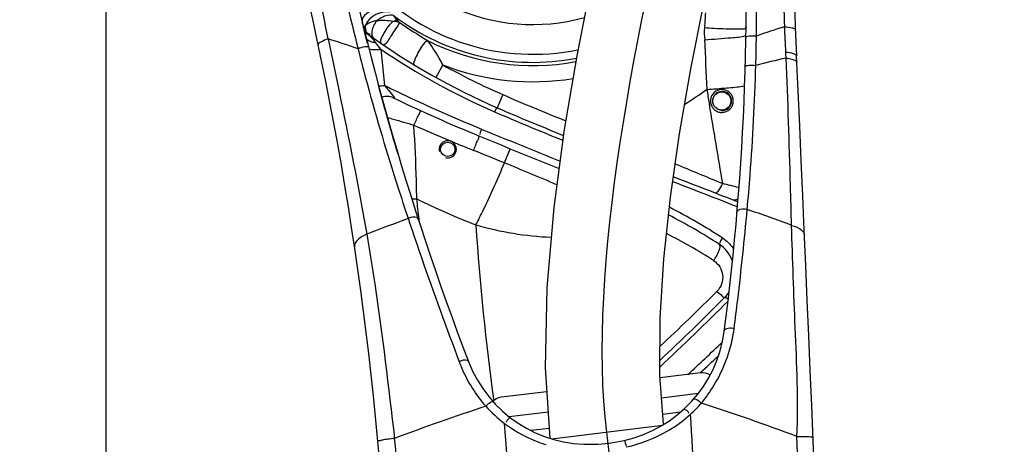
# Model space of a CAD drawing. Header units: millimetres. Extents: x 0 to 11890, y 0 to 8410.
# Tile 97 of 116: x 6624 to 6968, y 5612 to 5760. Entities that reach past the tile are written whole.
import ezdxf

# ---------------------------------------------------------------- set-up
doc = ezdxf.new("R2010")
doc.units = ezdxf.units.MM
doc.header["$LTSCALE"] = 653.95
doc.layers.get('0').update_dxf_attribs({"linetype": 'CONTINUOUS'})
for name, color, linetype in [('08ALL_ASSEM_MEMBER', 7, 'CONTINUOUS'), ('304102000126DXF_CONTINUOUS_LINE', 7, 'CONTINUOUS'), ('304103000201DXF_CONTINUOUS_LINE', 7, 'CONTINUOUS'), ('304105000438DXF_CONTINUOUS_LINE', 7, 'CONTINUOUS'), ('501023000231DXF_CONTINUOUS_LINE', 7, 'CONTINUOUS'), ('JISHUZIL_DXF_BALLOON', 7, 'CONTINUOUS'), ('JISHUZIL_DXF_DIMENSION', 7, 'CONTINUOUS'), ('线缆_DXF_CONTINUOUS_LINE', 7, 'CONTINUOUS')]:
    doc.layers.add(name, color=color, linetype=linetype)
doc.styles.get("Standard").update_dxf_attribs({"font": 'txt', "width": 0.7})
doc.dimstyles.new('DIMSTYLE_1', dxfattribs={"dimtxt": 80, "dimasz": 70, "dimexe": 1.5, "dimexo": 0, "dimgap": 2, "dimtad": 1, "dimdsep": 46, "dimtxsty": 'Standard', "dimblk": '_FILLED', "dimblk1": '_FILLED', "dimblk2": '_FILLED', "dimcen": 0.09, "dimclrt": 5, "dimazin": 2, "dimtp": 0.5, "dimtm": 0.5, "dimtfac": 1, "dimtofl": 0, "dimtmove": 0, "dimatfit": 3, "dimldrblk": '_FILLED', "dimfxl": 0, "dimtolj": 1, "dimarcsym": 0})
doc.dimstyles.new('DIMSTYLE_16', dxfattribs={"dimtxt": 80, "dimasz": 70, "dimexe": 1.5, "dimexo": 0, "dimgap": 2, "dimtad": 0, "dimtih": 1, "dimtoh": 1, "dimdec": 1, "dimdsep": 46, "dimtxsty": 'Standard', "dimblk": '_FILLED', "dimblk1": '_FILLED', "dimblk2": '_FILLED', "dimcen": 0.09, "dimclrt": 5, "dimazin": 2, "dimtp": 1.2, "dimtm": 1.2, "dimtfac": 1, "dimtdec": 0, "dimtofl": 0, "dimtmove": 0, "dimatfit": 3, "dimldrblk": '_FILLED', "dimfxl": 0, "dimtolj": 1, "dimarcsym": 0})
doc.dimstyles.new('DIMSTYLE_17', dxfattribs={"dimtxt": 80, "dimasz": 70, "dimexe": 1.5, "dimexo": 0, "dimgap": 2, "dimtad": 0, "dimtih": 1, "dimtoh": 1, "dimdec": 1, "dimdsep": 46, "dimtxsty": 'Standard', "dimblk": '_FILLED', "dimblk1": '_FILLED', "dimblk2": '_FILLED', "dimcen": 0.09, "dimclrt": 5, "dimazin": 2, "dimtp": 2, "dimtm": 2, "dimtfac": 1, "dimtdec": 0, "dimtofl": 0, "dimtmove": 0, "dimatfit": 3, "dimldrblk": '_FILLED', "dimfxl": 0, "dimtolj": 1, "dimarcsym": 0})
doc.dimstyles.new('DIMSTYLE_18', dxfattribs={"dimtxt": 80, "dimasz": 70, "dimexe": 1.5, "dimexo": 0, "dimgap": 2, "dimtad": 0, "dimtih": 1, "dimtoh": 1, "dimdsep": 46, "dimtxsty": 'Standard', "dimblk": '_FILLED', "dimblk1": '_FILLED', "dimblk2": '_FILLED', "dimcen": 0.09, "dimclrt": 5, "dimazin": 2, "dimtp": 1.2, "dimtm": 1.2, "dimtfac": 1, "dimtdec": 0, "dimtofl": 0, "dimtmove": 0, "dimatfit": 3, "dimldrblk": '_FILLED', "dimfxl": 0, "dimtolj": 1, "dimarcsym": 0})
doc.dimstyles.new('DIMSTYLE_3', dxfattribs={"dimtxt": 80, "dimasz": 70, "dimexe": 1.5, "dimexo": 0, "dimgap": 2, "dimtad": 1, "dimdec": 1, "dimdsep": 46, "dimtxsty": 'Standard', "dimblk": '_FILLED', "dimblk1": '_FILLED', "dimblk2": '_FILLED', "dimcen": 0.09, "dimclrt": 5, "dimazin": 2, "dimtp": 1.2, "dimtm": 1.2, "dimtfac": 1, "dimtdec": 1, "dimtofl": 0, "dimtmove": 0, "dimatfit": 3, "dimldrblk": '_FILLED', "dimfxl": 0, "dimtolj": 1, "dimarcsym": 0})
doc.dimstyles.new('DIMSTYLE_4', dxfattribs={"dimtxt": 80, "dimasz": 70, "dimexe": 1.5, "dimexo": 0, "dimgap": 2, "dimtad": 1, "dimdsep": 46, "dimtxsty": 'Standard', "dimblk": '_FILLED', "dimblk1": '_FILLED', "dimblk2": '_FILLED', "dimcen": 0.09, "dimclrt": 5, "dimazin": 2, "dimtp": 0.8, "dimtm": 0.8, "dimtfac": 1, "dimtofl": 0, "dimtmove": 0, "dimatfit": 3, "dimldrblk": '_FILLED', "dimfxl": 0, "dimtolj": 1, "dimarcsym": 0})
doc.dimstyles.new('DIMSTYLE_5', dxfattribs={"dimtxt": 80, "dimasz": 70, "dimexe": 1.5, "dimexo": 0, "dimgap": 2, "dimtad": 1, "dimdec": 1, "dimdsep": 46, "dimtxsty": 'Standard', "dimblk": '_FILLED', "dimblk1": '_FILLED', "dimblk2": '_FILLED', "dimcen": 0.09, "dimclrt": 5, "dimazin": 2, "dimtp": 2, "dimtm": 2, "dimtfac": 1, "dimtdec": 1, "dimtofl": 0, "dimtmove": 0, "dimatfit": 3, "dimldrblk": '_FILLED', "dimfxl": 0, "dimtolj": 1, "dimarcsym": 0})
doc.dimstyles.new('DIMSTYLE_8', dxfattribs={"dimtxt": 80, "dimasz": 70, "dimexe": 1.5, "dimexo": 0, "dimgap": 2, "dimtad": 0, "dimtih": 1, "dimtoh": 1, "dimdsep": 46, "dimtxsty": 'Standard', "dimblk": '_FILLED', "dimblk1": '_FILLED', "dimblk2": '_FILLED', "dimcen": 0.09, "dimclrt": 5, "dimazin": 2, "dimtp": 0.1, "dimtm": 0.1, "dimtfac": 1, "dimtofl": 0, "dimtmove": 0, "dimatfit": 3, "dimldrblk": '_FILLED', "dimfxl": 0, "dimtolj": 1, "dimarcsym": 0})
doc.dimstyles.new('DIMSTYLE_9', dxfattribs={"dimtxt": 80, "dimasz": 70, "dimexe": 1.5, "dimexo": 0, "dimgap": 2, "dimtad": 1, "dimdsep": 46, "dimtxsty": 'Standard', "dimblk": '_FILLED', "dimblk1": '_FILLED', "dimblk2": '_FILLED', "dimcen": 0.09, "dimclrt": 5, "dimazin": 2, "dimtp": 0.3, "dimtm": 0.3, "dimtfac": 1, "dimtofl": 0, "dimtmove": 0, "dimatfit": 3, "dimldrblk": '_FILLED', "dimfxl": 0, "dimtolj": 1, "dimarcsym": 0})

# ---------------------------------------------------------------- blocks, each defined once
blk = doc.blocks.new('_FILLED')
at = {"color": 0, "linetype": 'ByBlock'}
blk.add_solid([(0, 0), (-1, 0.1429), (-1, -0.1429)], dxfattribs=at)
blk = doc.blocks.new('*D4')
at = {"layer": 'JISHUZIL_DXF_DIMENSION', "color": 2, "linetype": 'Continuous', "transparency": 16777216}
for p, q in [((6963.06, 6037.35), (5675.77, 6037.35)), ((5690.77, 6037.35), (5690.77, 5208.31)), ((5690.77, 4379.27), (5690.77, 5208.31)), ((6468.09, 4379.27), (5675.77, 4379.27))]:
    blk.add_line(p, q, dxfattribs=at)
at = {"layer": 'JISHUZIL_DXF_DIMENSION', "color": 2, "linetype": 'Continuous', "transparency": 16777216, "xscale": 70, "yscale": 70, "zscale": 70}
for p, rotation in [((5690.77, 6037.35), 90), ((5690.77, 4379.27), 270)]:
    blk.add_blockref('_FILLED', p, dxfattribs=dict(at, rotation=rotation))
blk = doc.blocks.new('*D6')
at = {"layer": 'JISHUZIL_DXF_DIMENSION', "color": 2, "linetype": 'Continuous', "transparency": 16777216}
for p, q in [((6778.15, 5826.27), (5902.48, 5826.27)), ((5917.48, 5826.27), (5917.48, 5371.27)), ((5917.48, 4916.27), (5917.48, 5371.27)), ((6589.03, 4916.27), (5902.48, 4916.27))]:
    blk.add_line(p, q, dxfattribs=at)
at = {"layer": 'JISHUZIL_DXF_DIMENSION', "color": 2, "linetype": 'Continuous', "transparency": 16777216, "xscale": 70, "yscale": 70, "zscale": 70}
for p, rotation in [((5917.48, 5826.27), 90), ((5917.48, 4916.27), 270)]:
    blk.add_blockref('_FILLED', p, dxfattribs=dict(at, rotation=rotation))
blk = doc.blocks.new('*D7')
at = {"layer": 'JISHUZIL_DXF_DIMENSION', "color": 2, "linetype": 'Continuous', "transparency": 16777216}
for p, q in [((6653.95, 4565.27), (6653.95, 6419.47)), ((6802.95, 5850.2), (6802.95, 6419.47)), ((6653.95, 6404.47), (6400.76, 6404.47)), ((6400.76, 6404.47), (6728.45, 6404.47)), ((6902.95, 6404.47), (6728.45, 6404.47)), ((6802.95, 6404.47), (6902.95, 6404.47))]:
    blk.add_line(p, q, dxfattribs=at)
at = {"layer": 'JISHUZIL_DXF_DIMENSION', "color": 2, "linetype": 'Continuous', "transparency": 16777216, "xscale": 70, "yscale": 70, "zscale": 70}
blk.add_blockref('_FILLED', (6653.95, 6404.47), dxfattribs=at)
at = {"layer": 'JISHUZIL_DXF_DIMENSION', "color": 2, "linetype": 'Continuous', "transparency": 16777216, "xscale": 70, "yscale": 70, "zscale": 70, "rotation": 180}
blk.add_blockref('_FILLED', (6802.95, 6404.47), dxfattribs=at)
blk = doc.blocks.new('*D9')
at = {"layer": 'JISHUZIL_DXF_DIMENSION', "color": 2, "linetype": 'Continuous', "transparency": 16777216}
for p, q in [((6802.95, 6768.93), (9376.29, 6768.93)), ((9361.29, 6768.93), (9361.29, 4998.55)), ((9361.29, 3228.17), (9361.29, 4998.55)), ((7324.9, 3228.17), (9376.29, 3228.17))]:
    blk.add_line(p, q, dxfattribs=at)
at = {"layer": 'JISHUZIL_DXF_DIMENSION', "color": 2, "linetype": 'Continuous', "transparency": 16777216, "xscale": 70, "yscale": 70, "zscale": 70}
for p, rotation in [((9361.29, 6768.93), 90), ((9361.29, 3228.17), 270)]:
    blk.add_blockref('_FILLED', p, dxfattribs=dict(at, rotation=rotation))
blk = doc.blocks.new('*D17')
at = {"layer": 'JISHUZIL_DXF_DIMENSION', "color": 2, "linetype": 'Continuous', "transparency": 16777216}
blk.add_line((6653.95, 4565.27), (6653.95, 6976.57), dxfattribs=at)
blk = doc.blocks.new('*D20')
at = {"layer": 'JISHUZIL_DXF_DIMENSION', "color": 2, "linetype": 'Continuous', "transparency": 16777216}
for p, q in [((6498.11, 5946.27), (6498.11, 6211.49)), ((6498.11, 6211.49), (6498.11, 5886.27)), ((7714.32, 5946.27), (6483.11, 5946.27)), ((6498.11, 5726.27), (6498.11, 5886.27)), ((6778.15, 5826.27), (6483.11, 5826.27)), ((6498.11, 5826.27), (6498.11, 5726.27))]:
    blk.add_line(p, q, dxfattribs=at)
at = {"layer": 'JISHUZIL_DXF_DIMENSION', "color": 2, "linetype": 'Continuous', "transparency": 16777216, "xscale": 70, "yscale": 70, "zscale": 70}
for p, rotation in [((6498.11, 5946.27), 270), ((6498.11, 5826.27), 90)]:
    blk.add_blockref('_FILLED', p, dxfattribs=dict(at, rotation=rotation))
blk = doc.blocks.new('*D29')
at = {"layer": 'JISHUZIL_DXF_BALLOON', "color": 2, "linetype": 'Continuous', "transparency": 16777216}
blk.add_line((6802.95, 6768.93), (8860.66, 6768.93), dxfattribs=at)
blk = doc.blocks.new('*D30')
at = {"layer": 'JISHUZIL_DXF_BALLOON', "color": 2, "linetype": 'Continuous', "transparency": 16777216}
blk.add_line((4950.28, 4916.27), (4950.28, 6976.57), dxfattribs=at)
blk = doc.blocks.new('*D31')
at = {"layer": 'JISHUZIL_DXF_BALLOON', "color": 2, "linetype": 'Continuous', "transparency": 16777216}
blk.add_line((5454.95, 5751), (5454.95, 6976.57), dxfattribs=at)
blk = doc.blocks.new('*D37')
at = {"layer": 'JISHUZIL_DXF_BALLOON', "color": 2, "linetype": 'Continuous', "transparency": 16777216}
blk.add_line((8655.62, 4916.27), (8655.62, 6976.57), dxfattribs=at)

msp = doc.modelspace()

# ---------------------------------------------------------------- linework, layer by layer
at = {"color": 4, "linetype": 'Continuous'}
for centre, radius, start, end in [((6802.947, 4916.266), 1852.669, 305, 180), ((5892.947, 4916.266), 942.669, 17.313489, 117.686511)]:
    msp.add_arc(centre, radius, start, end, dxfattribs=at)
at = {"layer": '08ALL_ASSEM_MEMBER', "color": 4, "linetype": 'Continuous'}
msp.add_line((6834.313, 5570.805), (6828.707, 5616.464), dxfattribs=at)
at = {"layer": '08ALL_ASSEM_MEMBER', "color": 40, "linetype": 'Continuous'}
msp.add_open_spline([(6828.707, 5616.464), (6814.971, 5728.34), (6895.947, 5961.266), (6895.947, 5961.266)], degree=3, dxfattribs=at)
at = {"layer": '304102000126DXF_CONTINUOUS_LINE', "color": 7, "linetype": 'Continuous'}
msp.add_arc((6802.947, 5826.266), 101, 317.23378, 317.57971, dxfattribs=at)
at = {"layer": '304103000201DXF_CONTINUOUS_LINE', "color": 7, "linetype": 'Continuous'}
for p, q in [((6743.857, 5757.315), (6743.79, 5757.584)), ((6744.805, 5753.537), (6744.028, 5756.631)), ((6745.155, 5752.161), (6744.805, 5753.537)), ((6749.074, 5737.247), (6748.864, 5738.023)), ((6749.504, 5735.666), (6749.074, 5737.247)), ((6749.949, 5734.041), (6749.504, 5735.666)), ((6750.411, 5732.363), (6749.949, 5734.041)), ((6750.771, 5731.065), (6750.411, 5732.363)), ((6751.144, 5729.727), (6750.771, 5731.065)), ((6751.534, 5728.336), (6751.144, 5729.727)), ((6751.944, 5726.879), (6751.534, 5728.336)), ((6752.376, 5725.355), (6751.944, 5726.879)), ((6752.828, 5723.773), (6752.376, 5725.355)), ((6753.296, 5722.14), (6752.828, 5723.773)), ((6753.781, 5720.464), (6753.296, 5722.14)), ((6754.28, 5718.748), (6753.781, 5720.464)), ((6754.794, 5716.991), (6754.28, 5718.748)), ((6755.325, 5715.191), (6754.794, 5716.991)), ((6755.818, 5713.529), (6755.325, 5715.191))]:
    msp.add_line(p, q, dxfattribs=at)
at = {"layer": '304103000201DXF_CONTINUOUS_LINE', "color": 9, "linetype": 'Continuous'}
for p, q in [((6744.127, 5757.972), (6744.06, 5757.791)), ((6749.805, 5750.118), (6751.114, 5737.474)), ((6771.508, 5744.634), (6769.076, 5740.265)), ((6868.562, 5736.464), (6868.887, 5736.491)), ((6792.456, 5734.282), (6790.463, 5729.696)), ((6864.426, 5731.31), (6864.484, 5730.942)), ((6784.991, 5722.241), (6785.218, 5722.148)), ((6773.309, 5718.481), (6774.437, 5718.007)), ((6773.311, 5718.486), (6774.437, 5718.007)), ((6792.975, 5710.437), (6794.998, 5715.399)), ((6763.27, 5689.667), (6763.132, 5690.913)), ((6763.28, 5689.672), (6763.145, 5690.917))]:
    msp.add_line(p, q, dxfattribs=at)
for points in [[(6756.357, 5759.468), (6756.026, 5759.797), (6755.701, 5760.136)], [(6744.36, 5758.324), (6744.227, 5758.15), (6744.127, 5757.972)], [(6745.632, 5755.122), (6745.725, 5755.044), (6745.851, 5754.923), (6745.999, 5754.774)]]:
    msp.add_lwpolyline(points, dxfattribs=at)
at = {"layer": '304103000201DXF_CONTINUOUS_LINE', "color": 7, "linetype": 'Continuous'}
msp.add_circle((6773.183, 5715.184), 2.5, dxfattribs=at)
for centre, radius, start, end in [((6802.947, 5826.266), 67.5, 47.27214, 285.44622), ((8892.909, 5838.905), 2000, 180.346503, 182.610148), ((5977.425, 5769.075), 900, 352.501605, 3.428952), ((7714.246, 5998.863), 1000, 190.724605, 200.965618), ((5553.711, 5504.535), 1200, 3.131158, 14.442221), ((6748.544, 5759.186), 5, 193.93853, 234.37335), ((6887.665, 5953.316), 243.832, 234.37321, 246.50659), ((-23073.892, 4381.628), 30000, 1.1167064, 2.6101481), ((6752.002, 5728.677), 5, 64.32575, 111.64215), ((6996.825, 6237.967), 560.08, 244.32575, 247.69526), ((6868.908, 5732.063), 3.4, 270, 90), ((7109.377, 6463.381), 800, 246.506594, 248.301505), ((9061.452, 11270.863), 6000, 247.6952581, 247.9819436), ((6238.737, 4094.222), 1724.07, 68.357936, 69.164694), ((6762.272, 5519.726), 193.691, 56.92013, 62.97097), ((6861.441, 5671.967), 12, 20.62566, 56.92013), ((6302.218, 6227.137), 800, 312.952545, 315.2084), ((6861.441, 5671.967), 12, 315.2084, 326.47761), ((6825.114, 5657.499), 45, 282.48754, 352.50161), ((5500.06, 7102.395), 2000, 312.894497, 313.143301), ((6822.472, 5657.157), 45, 200.96562, 272.29668), ((6821.87, 5672.144), 60, 272.29668, 282.48754)]:
    msp.add_arc(centre, radius, start, end, dxfattribs=at)
at = {"layer": '304103000201DXF_CONTINUOUS_LINE', "color": 9, "linetype": 'Continuous'}
for centre, radius, start, end in [((5967.548, 5607.011), 777.825, 10.875224, 13.543322), ((7848.277, 5813.462), 959.055, 181.489126, 183.31556), ((7931.169, 6048.66), 1226.171, 192.469692, 194.081406), ((5737.9, 5767.558), 1143.158, 359.358246, 0.811642), ((6802.947, 5826.266), 77.899, 223.34355, 281.6245), ((6802.947, 5826.266), 80.718, 232.87138, 280.82413), ((7376.966, 5724.997), 515.18, 175.7889, 176.36413), ((6745.573, 5759.398), 2.14, 175.81431, 178.39574), ((6746.127, 5756.874), 2.286, 137.99283, 140.63869), ((6897.182, 5967.587), 251.287, 235.91544, 238.57426), ((6998.384, 5414.845), 359.612, 107.40317, 109.054), ((3536.395, 5594.351), 3358.421, 2.641996, 2.792913), ((6583.246, 5285.419), 491.221, 71.16377, 72.44568), ((6745.971, 5757.376), 1.929, 262.3742, 268.16122), ((6745.942, 5757.705), 2.181, 270.39167, 273.20407), ((6721.844, 5731.791), 33.346, 39.78298, 42.03152), ((6748.526, 5755.161), 1.706, 228.62891, 234.90815), ((6725.53, 5734.869), 28.543, 38.15217, 39.76963), ((6802.947, 5826.266), 81.839, 243.2902, 280.56895), ((6195.726, 5763.277), 685.312, 358.428821, 359.287381), ((6638.912, 5666.925), 138.63, 36.87774, 38.11953), ((6887.866, 5954.299), 246.476, 235.93459, 246.4948), ((6963.244, 5425.805), 329.178, 102.61667, 104.50779), ((6802.947, 5826.266), 87.477, 248.9368, 279.2156), ((6887.665, 5953.316), 238.832, 240.89881, 246.50659), ((6996.757, 6238.46), 557.967, 243.88037, 244.35316), ((6744.746, 5907.213), 208.401, 302.24543, 304.80819), ((6839.284, 6095.888), 360.615, 273.88353, 274.65697), ((7211.92, 5785.885), 351.753, 188.1363, 188.92554), ((6996.812, 6238.581), 558.1, 244.35352, 247.6949), ((7109.377, 6463.381), 795, 246.506594, 248.219128), ((7109.335, 6463.933), 802.152, 246.506653, 248.348679), ((7042.361, 6357.937), 693.754, 246.107072, 247.181018), ((9061.394, 11271.376), 5997.909, 247.6975972, 247.9780505), ((7040.253, 6352.877), 688.271, 247.281197, 247.978897), ((5202.404, 1808.992), 4213.216, 67.81988, 67.978224), ((6213.356, 4291.897), 1532.388, 67.032578, 67.774926), ((5985.113, 3588.169), 2292.349, 67.3172, 67.763228), ((7663.46, 5993.466), 953.351, 197.802478, 198.496509), ((6238.663, 4094.697), 1722.001, 68.335325, 69.143603), ((6761.043, 5739.193), 41.343, 269.33931, 271.82643), ((6099.715, 5619.618), 667.25, 6.134114, 6.735059), ((6869.239, 5913.33), 240.51, 243.61633, 248.99374), ((6762.137, 5520.102), 195.939, 56.92248, 63.16326), ((7069.786, 4846.163), 900.077, 110.175182, 111.15912), ((6615.278, 4938.38), 800.108, 69.669072, 70.848649), ((6763.588, 5517.13), 189.32, 57.23541, 62.97527), ((6861.434, 5672.562), 13.993, 54.03008, 56.90696), ((6298.616, 6234.862), 804.581, 312.998994, 314.962762), ((6302.096, 6227.703), 802.186, 312.81895, 315.17542), ((6825.252, 5658.858), 48.36, 350.71724, 352.61523), ((5499.986, 7102.912), 1997.918, 312.783579, 313.256073), ((6825.185, 5658.969), 51.264, 200.55725, 201.83166), ((6825.055, 5658.917), 51.123, 201.83116, 203.62874), ((6825.794, 5657.952), 47.74, 312.35833, 318.9038), ((6615.278, 4865.374), 800.113, 69.525607, 72.05684), ((7069.79, 4771.142), 900.097, 108.348376, 110.496682), ((6821.775, 5657.458), 47.655, 222.15111, 232.86121), ((6825.492, 5659.005), 48.724, 309.28221, 311.78655), ((-1136.801, 5133.667), 8009.702, 3.1599692, 3.5001946), ((3803.303, 5370.535), 3000.047, 3.85703, 4.759687), ((6821.789, 5658.016), 48.109, 233.24862, 235.74975), ((6825.204, 5659.374), 49.192, 299.99753, 309.26879), ((6822.206, 5658.727), 48.932, 235.81578, 252.46797), ((6824.912, 5659.99), 49.872, 282.30986, 299.93478), ((5510.241, 5492.408), 1250.328, 3.597692, 5.592561)]:
    msp.add_arc(centre, radius, start, end, dxfattribs=at)
at = {"layer": '304103000201DXF_CONTINUOUS_LINE', "color": 2, "linetype": 'Continuous'}
for centre, radius, start, end in [((6868.908, 5732.063), 4, 270, 90), ((6868.908, 5732.073), 4.01, 255.17482, 269.99814), ((6773.183, 5715.184), 3, 270, 90), ((6773.185, 5715.193), 3.009, 255.05969, 269.96014)]:
    msp.add_arc(centre, radius, start, end, dxfattribs=at)
at = {"layer": '304103000201DXF_CONTINUOUS_LINE', "color": 9, "linetype": 'Continuous'}
for points, knots in [([(6751.993, 5764.407), (6750.961, 5764.567), (6747.712, 5764.528), (6742.729, 5761.882), (6743.314, 5759.507)], [0, 0, 0, 0, 0.2990385, 1, 1, 1, 1]), ([(6748.404, 5760.065), (6747.976, 5760.006), (6746.571, 5759.723), (6745.108, 5759.159), (6744.429, 5758.404)], [0, 0, 0, 0, 0.298589, 1, 1, 1, 1]), ([(6754.225, 5761.91), (6753.8, 5762.02), (6751.69, 5762.13), (6749.676, 5761.096), (6748.404, 5760.065)], [0, 0, 0, 0, 0.211458, 1, 1, 1, 1]), ([(6754.14, 5759.866), (6752.779, 5758.771), (6751.203, 5756.586), (6749.961, 5754.032), (6749.554, 5752.656), (6749.771, 5752.27)], [0, 0, 0, 0, 0.5839049, 0.8518841, 1, 1, 1, 1]), ([(6743.492, 5758.921), (6743.471, 5759.006), (6743.439, 5759.184), (6743.432, 5759.365), (6743.434, 5759.458)], [0, 0, 0, 0, 0.4856144, 1, 1, 1, 1]), ([(6743.723, 5758.338), (6743.674, 5758.43), (6743.583, 5758.619), (6743.517, 5758.819), (6743.492, 5758.921)], [0, 0, 0, 0, 0.496117, 1, 1, 1, 1]), ([(6744.06, 5757.791), (6744.001, 5757.88), (6743.883, 5758.059), (6743.773, 5758.244), (6743.723, 5758.338)], [0, 0, 0, 0, 0.5010324, 1, 1, 1, 1]), ([(6743.737, 5757.945), (6743.735, 5757.954), (6743.806, 5757.933), (6743.824, 5757.931), (6743.855, 5757.922)], [0, 0, 0, 0, 0.2155476, 1, 1, 1, 1]), ([(6744.06, 5757.791), (6743.987, 5757.823), (6743.9, 5757.886), (6743.746, 5757.907), (6743.737, 5757.945)], [0, 0, 0, 0, 0.6697949, 1, 1, 1, 1]), ([(6743.78, 5757.627), (6743.829, 5757.43), (6743.935, 5757.035), (6744.08, 5756.65), (6744.171, 5756.464)], [0, 0, 0, 0, 0.4948144, 1, 1, 1, 1]), ([(6744.06, 5757.791), (6744.098, 5757.601), (6744.178, 5757.22), (6744.292, 5756.847), (6744.364, 5756.665)], [0, 0, 0, 0, 0.4971443, 1, 1, 1, 1]), ([(6744.171, 5756.464), (6744.263, 5756.272), (6744.483, 5755.907), (6744.811, 5755.623), (6744.994, 5755.521)], [0, 0, 0, 0, 0.5044784, 1, 1, 1, 1]), ([(6744.36, 5758.324), (6744.357, 5758.091), (6744.361, 5757.625), (6744.413, 5757.159), (6744.461, 5756.93)], [0, 0, 0, 0, 0.4975827, 1, 1, 1, 1]), ([(6744.534, 5758.777), (6744.5, 5758.702), (6744.437, 5758.553), (6744.384, 5758.4), (6744.36, 5758.324)], [0, 0, 0, 0, 0.5081271, 1, 1, 1, 1]), ([(6744.364, 5756.665), (6744.437, 5756.481), (6744.609, 5756.13), (6744.88, 5755.838), (6745.035, 5755.727)], [0, 0, 0, 0, 0.509721, 1, 1, 1, 1]), ([(6744.461, 5756.93), (6744.508, 5756.7), (6744.639, 5756.263), (6744.93, 5755.893), (6745.106, 5755.767)], [0, 0, 0, 0, 0.5206734, 1, 1, 1, 1]), ([(6756.357, 5759.468), (6755.532, 5757.942), (6753.574, 5755.4), (6752.017, 5752.496), (6750.916, 5751.505)], [0, 0, 0, 0, 0.539502, 1, 1, 1, 1]), ([(6862.824, 5757.667), (6863.952, 5757.595), (6867.864, 5757.375), (6871.783, 5757.208), (6874.571, 5757.225)], [0, 0, 0, 0, 0.2884453, 1, 1, 1, 1]), ([(6874.571, 5757.225), (6874.891, 5757.227), (6875.77, 5757.256), (6876.677, 5757.225), (6877.216, 5757.39)], [0, 0, 0, 0, 0.3624422, 1, 1, 1, 1]), ([(6877.216, 5757.39), (6877.246, 5757.399), (6877.293, 5757.415), (6877.338, 5757.446), (6877.346, 5757.463)], [0, 0, 0, 0, 0.6228337, 1, 1, 1, 1]), ([(6877.346, 5757.463), (6877.348, 5757.465), (6877.35, 5757.471), (6877.351, 5757.477), (6877.351, 5757.48)], [0, 0, 0, 0, 0.5110924, 1, 1, 1, 1]), ([(6890.826, 5757.995), (6891.75, 5757.921), (6892.834, 5757.788), (6894.574, 5757.293), (6894.591, 5756.886)], [0, 0, 0, 0, 0.6947198, 1, 1, 1, 1]), ([(6731.403, 5753.764), (6730.512, 5753.458), (6729.459, 5753.053), (6727.898, 5752.093), (6727.985, 5751.681)], [0, 0, 0, 0, 0.6914144, 1, 1, 1, 1]), ([(6731.403, 5753.764), (6732.634, 5747.842), (6737.352, 5725.151), (6741.958, 5702.43), (6744.895, 5685.554)], [0, 0, 0, 0, 0.2609538, 1, 1, 1, 1]), ([(6744.994, 5755.521), (6745.088, 5755.469), (6745.296, 5755.379), (6745.518, 5755.335), (6745.635, 5755.322)], [0, 0, 0, 0, 0.479926, 1, 1, 1, 1]), ([(6745.035, 5755.727), (6745.13, 5755.659), (6745.348, 5755.541), (6745.588, 5755.482), (6745.715, 5755.465)], [0, 0, 0, 0, 0.4782778, 1, 1, 1, 1]), ([(6745.106, 5755.767), (6745.197, 5755.703), (6745.409, 5755.593), (6745.642, 5755.545), (6745.765, 5755.533)], [0, 0, 0, 0, 0.4731545, 1, 1, 1, 1]), ([(6745.635, 5755.322), (6745.691, 5755.316), (6745.809, 5755.308), (6745.927, 5755.309), (6745.987, 5755.312)], [0, 0, 0, 0, 0.4855651, 1, 1, 1, 1]), ([(6745.765, 5755.533), (6745.796, 5755.53), (6745.86, 5755.526), (6745.924, 5755.525), (6745.957, 5755.525)], [0, 0, 0, 0, 0.4901068, 1, 1, 1, 1]), ([(6745.999, 5754.774), (6746.1, 5754.67), (6746.307, 5754.453), (6746.509, 5754.232), (6746.613, 5754.118)], [0, 0, 0, 0, 0.4837502, 1, 1, 1, 1]), ([(6746.808, 5754.827), (6746.866, 5754.641), (6747.019, 5754.294), (6747.263, 5754), (6747.398, 5753.881)], [0, 0, 0, 0, 0.5182481, 1, 1, 1, 1]), ([(6766.163, 5753.16), (6764.57, 5752.255), (6763.019, 5749.423), (6761.796, 5746.832), (6761.082, 5745.047), (6761.424, 5744.715)], [0, 0, 0, 0, 0.5555265, 0.8554811, 1, 1, 1, 1]), ([(6771.508, 5744.634), (6771.066, 5745.441), (6769.422, 5748.365), (6767.647, 5751.228), (6766.163, 5753.16)], [0, 0, 0, 0, 0.2741932, 1, 1, 1, 1]), ([(6862.835, 5753.444), (6865.958, 5753.624), (6870.72, 5754.126), (6875.618, 5754.352), (6877.222, 5754.896)], [0, 0, 0, 0, 0.6487024, 1, 1, 1, 1]), ([(6877.303, 5754.256), (6877.308, 5754.533), (6878.484, 5754.798), (6879.169, 5754.85), (6879.748, 5754.844)], [0, 0, 0, 0, 0.323789, 1, 1, 1, 1]), ([(6879.748, 5754.844), (6879.963, 5754.842), (6880.377, 5754.826), (6880.789, 5754.783), (6880.986, 5754.754)], [0, 0, 0, 0, 0.5204961, 1, 1, 1, 1]), ([(6745.53, 5750.692), (6745.42, 5751.12), (6743.557, 5750.817), (6742.602, 5750.639), (6741.844, 5750.332)], [0, 0, 0, 0, 0.3504507, 1, 1, 1, 1]), ([(6741.844, 5750.332), (6742.9, 5746.152), (6747.155, 5729.931), (6751.951, 5713.854), (6755.759, 5701.991)], [0, 0, 0, 0, 0.2570886, 1, 1, 1, 1]), ([(6745.567, 5750.229), (6745.671, 5750.202), (6745.894, 5750.154), (6746.118, 5750.119), (6746.237, 5750.103)], [0, 0, 0, 0, 0.4726175, 1, 1, 1, 1]), ([(6749.771, 5752.27), (6749.785, 5752.244), (6749.818, 5752.197), (6749.861, 5752.158), (6749.884, 5752.143)], [0, 0, 0, 0, 0.5139004, 1, 1, 1, 1]), ([(6750.916, 5751.505), (6750.905, 5751.496), (6750.892, 5751.484), (6750.869, 5751.472), (6750.864, 5751.476)], [0, 0, 0, 0, 0.6908286, 1, 1, 1, 1]), ([(6891.246, 5749.158), (6892.166, 5749.066), (6893.324, 5748.929), (6894.964, 5748.257), (6894.984, 5747.825)], [0, 0, 0, 0, 0.6815841, 1, 1, 1, 1]), ([(6893.269, 5688.641), (6893.132, 5693.284), (6892.593, 5712.752), (6892.01, 5732.22), (6891.342, 5747.034)], [0, 0, 0, 0, 0.2385329, 1, 1, 1, 1]), ([(6893.323, 5746.704), (6893.574, 5746.641), (6894.018, 5746.512), (6894.444, 5746.325), (6894.617, 5746.22)], [0, 0, 0, 0, 0.5612172, 1, 1, 1, 1]), ([(6894.617, 5746.22), (6894.743, 5746.143), (6894.956, 5745.992), (6895.078, 5745.744), (6895.083, 5745.636)], [0, 0, 0, 0, 0.577289, 1, 1, 1, 1]), ([(6761.424, 5744.715), (6761.43, 5744.709), (6761.442, 5744.698), (6761.456, 5744.689), (6761.463, 5744.684)], [0, 0, 0, 0, 0.5034417, 1, 1, 1, 1]), ([(6877.075, 5743.954), (6877.087, 5744.41), (6878.956, 5744.632), (6879.971, 5744.637), (6880.781, 5744.487)], [0, 0, 0, 0, 0.3567038, 1, 1, 1, 1]), ([(6877.766, 5694.209), (6878.127, 5698.216), (6879.527, 5714.948), (6880.432, 5731.723), (6880.781, 5744.487)], [0, 0, 0, 0, 0.2395843, 1, 1, 1, 1]), ([(6751.114, 5737.474), (6751.426, 5737.093), (6752.186, 5736.048), (6755.307, 5732.635), (6754.168, 5733.183)], [0, 0, 0, 0, 0.2803977, 1, 1, 1, 1]), ([(6868.887, 5736.491), (6869.686, 5736.557), (6872.379, 5736.792), (6875.071, 5737.055), (6876.955, 5737.308)], [0, 0, 0, 0, 0.296683, 1, 1, 1, 1]), ([(6761.371, 5723.636), (6761.658, 5724.269), (6762.216, 5725.4), (6762.895, 5727.141), (6763.505, 5727.81), (6763.647, 5728.735), (6763.781, 5728.674)], [0, 0, 0, 0, 0.3732377, 0.6993517, 0.9211777, 1, 1, 1, 1]), ([(6789.563, 5728.274), (6789.651, 5728.462), (6789.839, 5728.849), (6790.002, 5729.161), (6790.306, 5729.691), (6790.266, 5729.385), (6790.246, 5729.307)], [0, 0, 0, 0, 0.3647879, 0.6927485, 0.8577146, 1, 1, 1, 1]), ([(6752.076, 5726.368), (6752.769, 5726.153), (6755.859, 5725.213), (6758.961, 5724.314), (6761.371, 5723.636)], [0, 0, 0, 0, 0.2247257, 1, 1, 1, 1]), ([(6762.361, 5697.871), (6762.33, 5699.967), (6762.145, 5708.56), (6761.76, 5717.148), (6761.371, 5723.636)], [0, 0, 0, 0, 0.2438431, 1, 1, 1, 1]), ([(6784.991, 5722.241), (6784.878, 5721.984), (6784.695, 5721.663), (6784.26, 5720.108), (6784.445, 5720.414)], [0, 0, 0, 0, 0.4398705, 1, 1, 1, 1]), ([(6782.187, 5714.818), (6782.444, 5715.444), (6782.944, 5716.557), (6783.503, 5718.278), (6784.082, 5718.932), (6784.127, 5719.846), (6784.256, 5719.793)], [0, 0, 0, 0, 0.3765913, 0.7021943, 0.9222791, 1, 1, 1, 1]), ([(6783.023, 5688.804), (6783.902, 5690.518), (6787.444, 5697.623), (6790.681, 5704.879), (6792.975, 5710.437)], [0, 0, 0, 0, 0.2426584, 1, 1, 1, 1]), ([(6869.11, 5703.214), (6868.711, 5702.331), (6868.168, 5701.284), (6866.929, 5699.772), (6866.501, 5699.94)], [0, 0, 0, 0, 0.6778582, 1, 1, 1, 1]), ([(6874.612, 5697.819), (6874.474, 5697.751), (6874.197, 5697.635), (6873.906, 5697.556), (6873.762, 5697.528)], [0, 0, 0, 0, 0.5110318, 1, 1, 1, 1]), ([(6873.762, 5697.528), (6873.521, 5697.482), (6873.038, 5697.45), (6872.563, 5697.556), (6872.346, 5697.642)], [0, 0, 0, 0, 0.5119969, 1, 1, 1, 1]), ([(6874.232, 5693.331), (6874.251, 5693.55), (6875.153, 5694.658), (6876.743, 5694.513), (6877.766, 5694.209)], [0, 0, 0, 0, 0.1708027, 1, 1, 1, 1]), ([(6760.45, 5691.42), (6760.257, 5691.374), (6759.884, 5691.262), (6759.525, 5691.107), (6759.356, 5691.019)], [0, 0, 0, 0, 0.509167, 1, 1, 1, 1]), ([(6759.356, 5691.018), (6759.422, 5690.819), (6759.555, 5690.422), (6759.688, 5690.025), (6759.754, 5689.826)], [0, 0, 0, 0, 0.5004224, 1, 1, 1, 1]), ([(6762.854, 5690.882), (6762.68, 5691.419), (6761.509, 5691.63), (6760.727, 5691.486), (6760.45, 5691.42)], [0, 0, 0, 0, 0.6652618, 1, 1, 1, 1]), ([(6873.211, 5652.642), (6873.643, 5655.974), (6875.368, 5669.806), (6876.814, 5683.673), (6877.766, 5694.209)], [0, 0, 0, 0, 0.2410773, 1, 1, 1, 1]), ([(6759.754, 5689.826), (6761.176, 5685.582), (6766.77, 5669.22), (6772.686, 5652.969), (6777.186, 5640.969)], [0, 0, 0, 0, 0.2588445, 1, 1, 1, 1]), ([(6895.149, 5614.945), (6895.653, 5627.571), (6894.505, 5652.163), (6893.589, 5676.707), (6893.269, 5688.641)], [0, 0, 0, 0, 0.5141969, 1, 1, 1, 1]), ([(6893.269, 5688.64), (6893.892, 5688.495), (6895.684, 5687.977), (6897.717, 5686.488), (6897.774, 5685.18)], [0, 0, 0, 0, 0.3280548, 1, 1, 1, 1]), ([(6744.895, 5685.553), (6744.247, 5685.293), (6742.419, 5684.446), (6740.444, 5682.489), (6740.652, 5681.089)], [0, 0, 0, 0, 0.330368, 1, 1, 1, 1]), ([(6744.895, 5685.554), (6745.899, 5679.777), (6749.749, 5656.096), (6752.411, 5632.247), (6754.618, 5614.257)], [0, 0, 0, 0, 0.2444521, 1, 1, 1, 1]), ([(6869.075, 5684.286), (6868.917, 5684.058), (6868.666, 5683.784), (6868.023, 5682.343), (6868.27, 5682.594)], [0, 0, 0, 0, 0.4404192, 1, 1, 1, 1]), ([(6866.046, 5676.33), (6866.843, 5677.429), (6867.7, 5678.89), (6868.58, 5681.638), (6867.991, 5682.022)], [0, 0, 0, 0, 0.6588799, 1, 1, 1, 1]), ([(6866.046, 5676.33), (6867.705, 5675.261), (6870.222, 5671.374), (6868.605, 5667), (6867.171, 5665.568)], [0, 0, 0, 0, 0.493274, 1, 1, 1, 1]), ([(6867.171, 5665.568), (6867.779, 5665.004), (6868.504, 5664.599), (6869.723, 5663.277), (6869.957, 5663.512)], [0, 0, 0, 0, 0.7141828, 1, 1, 1, 1]), ([(6871.115, 5662.785), (6870.878, 5662.998), (6870.722, 5663.212), (6870.122, 5663.531), (6870.269, 5663.301), (6870.316, 5663.232)], [0, 0, 0, 0, 0.6926269, 0.8201423, 1, 1, 1, 1]), ([(6861.771, 5626.571), (6863.355, 5628.498), (6868.593, 5635.877), (6871.923, 5644.6), (6872.979, 5651.057)], [0, 0, 0, 0, 0.2760129, 1, 1, 1, 1]), ([(6780.451, 5641.055), (6780.386, 5641.225), (6779.318, 5641.92), (6778.044, 5641.407), (6777.186, 5640.969)], [0, 0, 0, 0, 0.1584216, 1, 1, 1, 1]), ([(6789.012, 5627.066), (6788.938, 5627.148), (6788.513, 5627.044), (6788.253, 5626.893), (6788.056, 5626.772)], [0, 0, 0, 0, 0.3242529, 1, 1, 1, 1]), ([(6859.128, 5628.037), (6859.206, 5628.127), (6859.64, 5628.077), (6859.925, 5627.927), (6860.129, 5627.814)], [0, 0, 0, 0, 0.3384856, 1, 1, 1, 1]), ([(6855.544, 5624.348), (6855.795, 5624.579), (6856.489, 5624.16), (6856.845, 5623.824), (6856.976, 5623.67)], [0, 0, 0, 0, 0.6272487, 1, 1, 1, 1]), ([(6856.976, 5623.67), (6857.052, 5623.581), (6857.199, 5623.384), (6857.323, 5623.171), (6857.382, 5623.057)], [0, 0, 0, 0, 0.4769562, 1, 1, 1, 1]), ([(6793.884, 5620.542), (6793.816, 5620.447), (6793.685, 5620.239), (6793.575, 5620.018), (6793.524, 5619.9)], [0, 0, 0, 0, 0.4769432, 1, 1, 1, 1]), ([(6795.193, 5621.367), (6794.932, 5621.566), (6794.313, 5621.056), (6794.001, 5620.706), (6793.884, 5620.542)], [0, 0, 0, 0, 0.6198937, 1, 1, 1, 1]), ([(6754.618, 5614.257), (6753.822, 5614.16), (6752.447, 5613.96), (6750.483, 5613.737), (6749.602, 5613.421), (6748.765, 5613.382), (6748.778, 5613.237)], [0, 0, 0, 0, 0.4045201, 0.7227801, 0.926705, 1, 1, 1, 1]), ([(6834.844, 5613.564), (6835.002, 5613.599), (6835.125, 5612.586), (6835.318, 5612.187), (6835.398, 5611.705)], [0, 0, 0, 0, 0.2488996, 1, 1, 1, 1]), ([(6895.149, 5614.946), (6895.911, 5614.951), (6897.23, 5614.932), (6899.101, 5614.96), (6899.966, 5614.775), (6900.751, 5614.835), (6900.756, 5614.698)], [0, 0, 0, 0, 0.4064247, 0.7242024, 0.9270642, 1, 1, 1, 1]), ([(6908.156, 5055.547), (6907.03, 5102.168), (6905.685, 5195.444), (6901.938, 5381.924), (6898.228, 5521.762), (6895.149, 5614.945)], [0, 0, 0, 0, 0.2500252, 0.5001357, 1, 1, 1, 1])]:
    msp.add_open_spline(points, degree=3, knots=knots, dxfattribs=at)
for points in [[(6753.039, 5763.113), (6749.909, 5763.69), (6745.848, 5761.675), (6744.534, 5758.777)], [(6748.404, 5760.065), (6747.554, 5759.033), (6746.894, 5757.753), (6746.714, 5756.429)], [(6754.14, 5759.866), (6752.244, 5760.126), (6750.312, 5760.205), (6748.404, 5760.065)], [(6756.357, 5759.468), (6755.629, 5759.659), (6754.881, 5759.775), (6754.133, 5759.855)], [(6755.701, 5760.136), (6755.174, 5760.17), (6754.637, 5760.043), (6754.14, 5759.866)], [(6755.701, 5760.136), (6755.204, 5760.668), (6754.649, 5761.193), (6754.363, 5761.863)], [(6746.714, 5756.429), (6746.641, 5755.899), (6746.648, 5755.337), (6746.808, 5754.827)], [(6862.824, 5757.667), (6862.735, 5756.27), (6862.681, 5754.841), (6862.962, 5753.47)], [(6744.608, 5754.026), (6744.97, 5753.516), (6745.545, 5753.157), (6746.125, 5752.924)], [(6746.125, 5752.924), (6746.713, 5752.688), (6747.346, 5752.556), (6747.976, 5752.502)], [(6862.835, 5753.444), (6863.168, 5747.666), (6863.315, 5741.876), (6863.708, 5736.102)], [(6746.237, 5750.103), (6746.783, 5750.03), (6747.335, 5750.008), (6747.886, 5750.011)], [(6747.886, 5750.011), (6748.526, 5750.014), (6749.168, 5750.052), (6749.805, 5750.118)], [(6891.342, 5747.034), (6891.311, 5747.742), (6891.279, 5748.45), (6891.246, 5749.158)], [(6891.342, 5747.034), (6892.008, 5746.963), (6892.673, 5746.865), (6893.323, 5746.704)], [(6749.038, 5737.366), (6749.731, 5737.363), (6750.425, 5737.402), (6751.114, 5737.474)], [(6864.484, 5730.942), (6865.942, 5721.686), (6867.608, 5712.463), (6869.11, 5703.214)], [(6874.914, 5701.871), (6872.971, 5702.283), (6871.038, 5702.738), (6869.11, 5703.214)], [(6783.023, 5688.804), (6791.565, 5686.336), (6800.464, 5684.86), (6809.348, 5684.504)], [(6783.023, 5688.804), (6784.28, 5668.261), (6786.558, 5647.78), (6789.235, 5627.373)], [(6869.654, 5683.887), (6871.011, 5682.902), (6872.211, 5681.653), (6873.136, 5680.254)], [(6869.729, 5651.627), (6869.887, 5652.825), (6872.072, 5653.047), (6873.211, 5652.642)], [(6778.218, 5638.426), (6780.268, 5633.741), (6783.065, 5629.315), (6786.445, 5625.478)], [(6788.056, 5626.772), (6787.471, 5626.409), (6786.938, 5625.959), (6786.445, 5625.478)], [(6860.129, 5627.814), (6860.729, 5627.481), (6861.274, 5627.044), (6861.771, 5626.571)]]:
    msp.add_open_spline(points, degree=3, dxfattribs=at)
at = {"layer": '304103000201DXF_CONTINUOUS_LINE', "color": 2, "linetype": 'Continuous'}
for points, knots in [([(6868.908, 5736.063), (6868.39, 5736.063), (6867.774, 5735.946), (6867.202, 5735.681), (6867.113, 5735.636)], [0, 0, 0, 0, 0.8431133, 1, 1, 1, 1]), ([(6773.183, 5718.184), (6772.794, 5718.184), (6772.016, 5718.032), (6771.015, 5717.368), (6770.349, 5716.386), (6770.129, 5715.325), (6770.217, 5714.659), (6770.286, 5714.403)], [0, 0, 0, 0, 0.2142857, 0.4285714, 0.6428571, 0.8571429, 1, 1, 1, 1])]:
    msp.add_open_spline(points, degree=3, knots=knots, dxfattribs=at)
at = {"layer": '304105000438DXF_CONTINUOUS_LINE', "color": 7, "linetype": 'Continuous'}
for p, q in [((6861.429, 5637.16), (6847.367, 5635.434)), ((6807.727, 5630.566), (6791.951, 5628.629))]:
    msp.add_line(p, q, dxfattribs=at)
at = {"layer": '304105000438DXF_CONTINUOUS_LINE', "color": 9, "linetype": 'Continuous'}
for p, q in [((6860.641, 5629.894), (6847.879, 5628.327)), ((6808.212, 5623.457), (6794.66, 5621.793)), ((6854.469, 5623.399), (6848.289, 5622.641)), ((6808.601, 5617.768), (6802.236, 5616.986))]:
    msp.add_line(p, q, dxfattribs=at)
at = {"layer": '304105000438DXF_CONTINUOUS_LINE', "color": 7, "linetype": 'Continuous'}
for centre, radius, start, end in [((6862.131, 5632.233), 4.951, 56.86142, 57.03331), ((6792.524, 5623.61), 5.044, 121.94594, 135.33752)]:
    msp.add_arc(centre, radius, start, end, dxfattribs=at)
for points in [[(6864.825, 5636.387), (6863.851, 5637.019), (6862.581, 5637.302), (6861.429, 5637.16)], [(6791.951, 5628.629), (6791.216, 5628.539), (6790.484, 5628.282), (6789.856, 5627.89)]]:
    msp.add_open_spline(points, degree=3, dxfattribs=at)
at = {"layer": '501023000231DXF_CONTINUOUS_LINE', "color": 7, "linetype": 'Continuous'}
msp.add_circle((6868.908, 5732.063), 3.2, dxfattribs=at)
msp.add_arc((6868.908, 5732.063), 4, 90, 260.99909, dxfattribs=at)
at = {"layer": '501023000231DXF_CONTINUOUS_LINE', "color": 2, "linetype": 'Continuous'}
msp.add_arc((6868.908, 5732.063), 3.25, 255, 195, dxfattribs=at)
at = {"layer": '线缆_DXF_CONTINUOUS_LINE', "color": 9, "linetype": 'Continuous'}
msp.add_line((6809.578, 5614.115), (6848.131, 5618.849), dxfattribs=at)
at = {"layer": '线缆_DXF_CONTINUOUS_LINE', "color": 7, "linetype": 'Continuous'}
for points in [[(6877.27, 5968.419), (6876.786, 5967.081), (6875.861, 5964.346), (6874.304, 5959.725), (6871.792, 5952.054), (6868.349, 5941.482), (6864, 5927.736), (6859.102, 5911.837), (6853.934, 5894.443), (6848.623, 5875.949), (6843.289, 5856.621), (6837.997, 5836.543), (6832.8, 5815.758), (6827.743, 5794.203), (6822.868, 5771.675), (6818.206, 5747.785), (6813.884, 5722.112), (6810.243, 5694.857), (6807.815, 5666.798), (6807.162, 5638.843), (6808.838, 5614.296)], [(6848.538, 5619.18), (6847.301, 5636.346), (6847.353, 5656.228), (6848.651, 5676.973), (6850.967, 5698.51), (6854.133, 5720.615), (6858.05, 5743.276), (6862.561, 5766.071), (6867.443, 5788.346), (6872.448, 5809.492), (6877.486, 5829.486), (6882.566, 5848.623), (6887.692, 5867.112), (6892.825, 5884.918), (6897.837, 5901.67), (6902.519, 5916.913), (6906.646, 5929.968), (6909.868, 5939.927), (6912.281, 5947.146), (6913.744, 5951.498), (6914.627, 5954.06), (6915.032, 5955.287)]]:
    msp.add_lwpolyline(points, dxfattribs=at)

# ---------------------------------------------------------------- dimensions: what is measured, and where the dimension line sits
at = {"layer": 'JISHUZIL_DXF_BALLOON', "color": 2, "linetype": 'Continuous'}
for feature_location, offset, dtype, origin, dimstyle, picture, middle in [((4950.278, 4916.266), (0, 2060.308), 1, (6653.947, 4565.266), 'DIMSTYLE_16', '*D30', (4930.278, 7016.574)), ((5454.9515, 5751.002), (0, 1225.5718), 1, (6653.9468, 5751.002), 'DIMSTYLE_18', '*D31', (5434.9515, 7016.5739)), ((8655.616, 4916.266), (0, 2060.308), 1, (6653.947, 4916.266), 'DIMSTYLE_17', '*D37', (8635.616, 7016.574)), ((6802.947, 6768.935), (2057.711, 0), 0, (6802.947, 4379.266), 'DIMSTYLE_17', '*D29', (8900.658, 6788.935))]:
    dim = msp.add_ordinate_dim(feature_location=feature_location, offset=offset, dtype=dtype, origin=origin, dimstyle=dimstyle, dxfattribs=at)
    dim.commit()
    dim.dimension.update_dxf_attribs({"geometry": picture, "text_midpoint": middle})
at = {"layer": 'JISHUZIL_DXF_DIMENSION', "color": 2, "linetype": 'Continuous'}
dim = msp.add_ordinate_dim(feature_location=(6653.946793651, 4565.26571305), offset=(0, 2411.3081529), dtype=1, origin=(6653.946793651, 4565.26571305), dimstyle='DIMSTYLE_8', override={"dimgap": 19.999658, "dimtad": 1, "dimtih": 0, "dimtoh": 0}, dxfattribs=at)
dim.commit()
dim.dimension.update_dxf_attribs({"geometry": '*D17', "text_midpoint": (6633.946793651, 7016.57386595)})
for base, p1, p2, angle, dimstyle, picture, middle in [((9361.286, 3228.168), (6802.947, 6768.935), (7324.902, 3228.168), 270, 'DIMSTYLE_5', '*D9', (9361.286, 4830.552)), ((6653.947, 6404.467), (6802.947, 5850.195), (6653.947, 4565.266), 180, 'DIMSTYLE_1', '*D7', (6400.761, 6404.467)), ((6498.114, 5826.266), (7714.317, 5946.266), (6778.151, 5826.266), 270, 'DIMSTYLE_9', '*D20', (6498.114, 6043.49)), ((5690.767, 6037.35), (6468.089, 4379.266), (6963.064, 6037.35), 90, 'DIMSTYLE_3', '*D4', (5690.767, 5040.308)), ((5917.479, 5826.266), (6589.03, 4916.266), (6778.151, 5826.266), 90, 'DIMSTYLE_4', '*D6', (5917.479, 5287.266))]:
    dim = msp.add_linear_dim(base=base, p1=p1, p2=p2, angle=angle, dimstyle=dimstyle, dxfattribs=at)
    dim.commit()
    dim.dimension.update_dxf_attribs({"geometry": picture, "text_midpoint": middle, "dimtype": 160})

doc.saveas('drawing.dxf')
